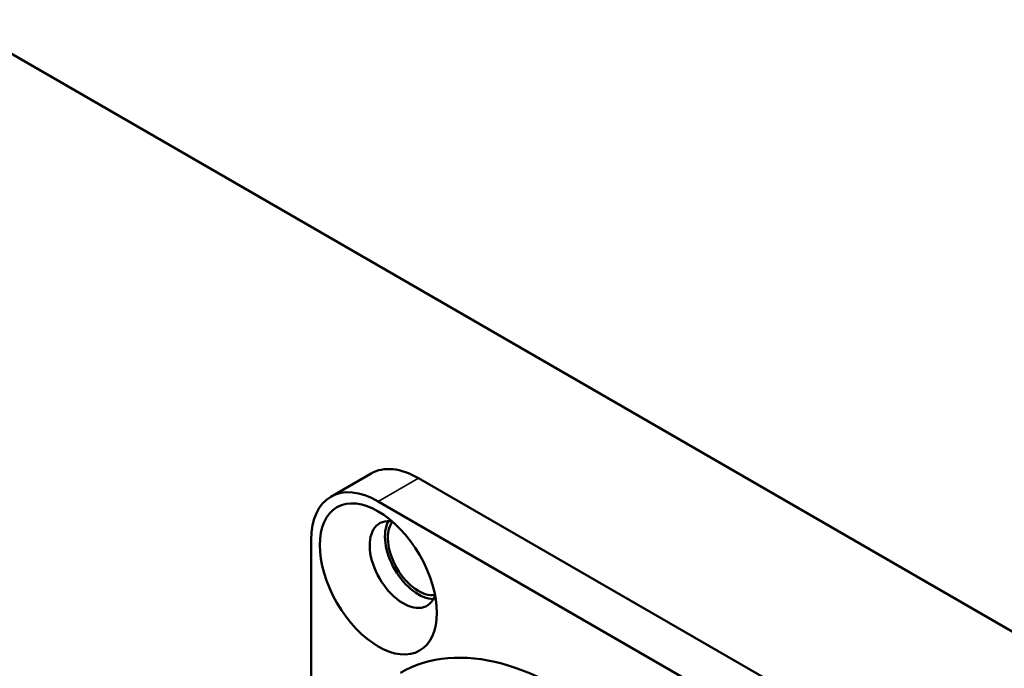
# Model space of a CAD drawing. Header units: millimetres. Extents: x 0 to 1891, y -60 to 594.
# Tile 97 of 118: x 716 to 734, y 196 to 208. Entities that reach past the tile are written whole.
import ezdxf

# ---------------------------------------------------------------- set-up
doc = ezdxf.new("R2010")
doc.units = ezdxf.units.MM
doc.layers.add('Sichtbar (ISO)', color=7, linetype='Continuous', lineweight=50)
doc.layers.add('Sichtbar schmal (ISO)', color=7, linetype='Continuous', lineweight=35)

msp = doc.modelspace()

# ---------------------------------------------------------------- linework, layer by layer
at = {"layer": 'Sichtbar (ISO)'}
for p, q in [((685.698, 225.014), (735.196, 196.438)), ((721.722, 199.452), (722.464, 199.881)), ((723.339, 199.794), (730.057, 195.916)), ((722.597, 199.366), (729.314, 195.488)), ((721.36, 195.031), (721.359, 198.651))]:
    msp.add_line(p, q, dxfattribs=at)
for centre, major_axis, ratio, start_param, end_param in [((723.339, 198.365), (-0.875, 1.516), 0.57735, 5.497831, 6.283185), ((722.597, 197.937), (-0.875, 1.516), 0.57735, 5.497831, 7.068627), ((723.057, 198.202), (-0.438, 0.758), 0.57735, 5.822623, 9.88534), ((723.339, 198.365), (0.438, -0.758), 0.57735, 3.470766, 5.954012), ((723.338, 198.368), (-0.4, 0.693), 0.577364, 0.223299, 2.922561), ((725.956, 191.099), (2.95, -5.11), 0.57735, 0, 3.141593), ((724.966, 190.527), (-2.95, 5.11), 0.57735, 2.510515, 6.914263)]:
    msp.add_ellipse(centre, major_axis=major_axis, ratio=ratio, start_param=start_param, end_param=end_param, dxfattribs=at)
msp.add_ellipse((722.597, 197.937), major_axis=(-0.762, 1.321), ratio=0.57735, dxfattribs=at)
at = {"layer": 'Sichtbar schmal (ISO)'}
msp.add_line((723.339, 199.794), (722.597, 199.366), dxfattribs=at)

doc.saveas('drawing.dxf')
